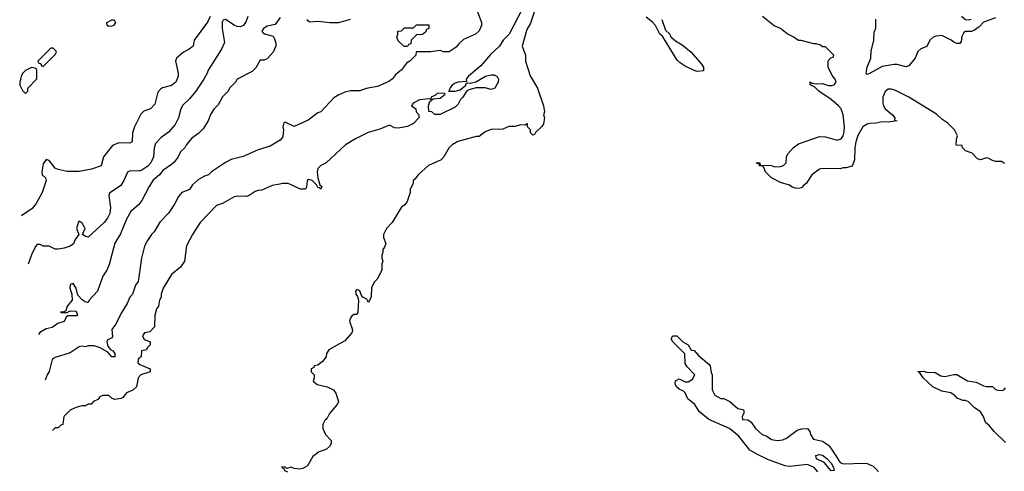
# Model space of a CAD drawing. Header units: inches. Extents: x 2710751 to 2829008, y 857003 to 965602.
# Tile 35 of 256: x 2711052 to 2717649, y 910004 to 913028. Entities that reach past the tile are written whole.
import ezdxf

# ---------------------------------------------------------------- set-up
doc = ezdxf.new("R2010")
doc.units = ezdxf.units.IN
doc.header["$MEASUREMENT"] = 0
doc.layers.add('C7911', color=7, linetype='Continuous')

msp = doc.modelspace()

# ---------------------------------------------------------------- linework, layer by layer
at = {"layer": 'C7911', "color": 2}
for points, elevation in [([(2714110, 913106), (2714146, 913010), (2714146, 912990), (2714130, 912954), (2714106, 912930), (2714024.7, 912895.3), (2713993.6, 912866.4), (2713976.5, 912843.5), (2713930, 912812), (2713891.6, 912811.6), (2713870, 912822), (2713807.3, 912812.7), (2713707.3, 912812.7), (2713706, 912790), (2713666, 912750), (2713643.1, 912736.9), (2713610, 912692), (2713570, 912658), (2713550, 912631.3), (2713525.6, 912614.4), (2713450, 912581), (2713372.9, 912567.1), (2713330, 912551.3), (2713268.9, 912551.1), (2713230, 912542), (2713190, 912524.7), (2713156.4, 912503.6), (2713070, 912412), (2713050, 912404.7), (2712984.7, 912355.3), (2712890, 912312), (2712830, 912342), (2712822, 912338), (2712815.3, 912310), (2712819, 912290), (2712816, 912244), (2712798, 912222), (2712730, 912181), (2712650, 912156), (2712550, 912111), (2712470, 912091), (2712430, 912071), (2712338, 912010), (2712318, 911990), (2712290, 911981), (2712250, 911958), (2712210, 911922), (2712188.9, 911891.1), (2712138, 911870), (2712116.5, 911843.5), (2712090, 911792), (2712050, 911732), (2711990, 911672), (2711952.5, 911607.5), (2711935.3, 911590), (2711909, 911550), (2711889.3, 911510.7), (2711869.1, 911430.9), (2711844.7, 911275.3), (2711828.7, 911250), (2711808.7, 911190), (2711789.5, 911170.5), (2711772.9, 911127.1), (2711735.3, 911070), (2711693.6, 910986.4), (2711670, 910954), (2711674.8, 910905.2), (2711670, 910898), (2711638, 910882), (2711636.2, 910870), (2711642.7, 910842.7), (2711659.5, 910819.5), (2711676.2, 910810), (2711690, 910792.3), (2711688.7, 910771.3), (2711670, 910770.8), (2711642.4, 910802.4), (2711590.4, 910830.4), (2711550, 910842.8), (2711510, 910844.7), (2711490, 910838), (2711470, 910842), (2711450, 910838), (2711390, 910798), (2711290, 910764.7), (2711270, 910751.3), (2711249.1, 910670.9), (2711235.3, 910650), (2711222.1, 910614)], 26), ([(2714414.7, 913090), (2714331.8, 912930), (2714292, 912890), (2714266.6, 912850), (2714205.4, 912794.6), (2714142, 912718), (2714058, 912650), (2714044, 912630), (2714046, 912614), (2713990, 912610.4), (2713970, 912602), (2713949.5, 912590), (2713934, 912570), (2713929.1, 912550.9), (2713926, 912550), (2713970, 912548.7), (2714002.8, 912557.2), (2714042, 912590), (2714042, 912598), (2714050, 912606), (2714070, 912602), (2714107.1, 912612.9), (2714174, 912650), (2714210, 912658), (2714230, 912658), (2714250, 912648), (2714259, 912630), (2714257.2, 912610), (2714235.3, 912570), (2714210, 912561), (2714170, 912572), (2714110, 912571.3), (2714061.2, 912558.8), (2714048.7, 912551.3), (2714022, 912510), (2714006, 912494), (2713990, 912462), (2713970, 912442), (2713870, 912392), (2713832.7, 912392.7), (2713814, 912410), (2713794, 912414), (2713792, 912450), (2713801, 912479), (2713822, 912498), (2713870, 912502), (2713902, 912530), (2713896, 912536), (2713850, 912534), (2713838, 912522), (2713808.7, 912510), (2713806, 912494), (2713798, 912498), (2713730, 912490.6), (2713688, 912470), (2713678, 912450), (2713706, 912430), (2713708, 912410), (2713726, 912390), (2713726, 912370), (2713690, 912332), (2713650, 912312), (2713590, 912302), (2713563.6, 912303.6), (2713530, 912322), (2713464.7, 912295.3), (2713387, 912273), (2713302, 912230), (2713235.3, 912190), (2713106, 912070), (2713070, 912052), (2713050, 912032), (2713045.2, 912010), (2713048.9, 911968.9), (2713063.1, 911923.1), (2713075.3, 911910), (2713070, 911894), (2713062, 911902), (2713050, 911904.7), (2713041, 911921), (2713012, 911950), (2712990, 911958), (2712978, 911950), (2712973.6, 911906.4), (2712967.3, 911892.7), (2712932.7, 911892.7), (2712850, 911932), (2712810, 911932), (2712794.6, 911925.4), (2712743.1, 911916.9), (2712674.6, 911885.4), (2712650, 911884.7), (2712630, 911878), (2712590, 911851.3), (2712570, 911844.7), (2712514.6, 911845.4), (2712490, 911841), (2712410, 911798), (2712370, 911784.7), (2712262, 911670), (2712208.7, 911590), (2712170, 911514), (2712155.3, 911410), (2712129.1, 911370.9), (2712070, 911322), (2712014, 911230), (2711999, 911190), (2711999, 911170), (2711988.9, 911148.9), (2711982, 911110), (2711969.3, 911090.7), (2711957.2, 911050), (2711955.3, 910970), (2711923.1, 910936.9), (2711888.7, 910930), (2711875.3, 910910), (2711886.3, 910886.3), (2711926, 910870), (2711926, 910850), (2711906, 910830), (2711902, 910818), (2711868, 910810), (2711866, 910770), (2711850, 910762), (2711845.6, 910754.4), (2711844, 910730), (2711858, 910718), (2711926, 910690), (2711926, 910670), (2711864, 910650), (2711845.2, 910630), (2711835.3, 910570), (2711810, 910546), (2711768, 910530), (2711742, 910498), (2711730, 910491.3), (2711690, 910484.7), (2711671.1, 910491.1), (2711650, 910512), (2711608.9, 910511.1), (2711590, 910502), (2711574.6, 910485.4), (2711546, 910470), (2711530, 910454), (2711510, 910454), (2711490, 910442), (2711470, 910442), (2711428.9, 910431.1), (2711390, 910414), (2711370, 910394), (2711348, 910370), (2711342, 910318), (2711327.3, 910312.7), (2711310, 910294), (2711290, 910294), (2711270.9, 910276.1)], 22), ([(2714510, 913110.8), (2714474.5, 913005.5), (2714450, 912962), (2714418, 912850), (2714441.2, 912790), (2714442, 912750), (2714472.9, 912652.9), (2714521.2, 912570), (2714560.9, 912450), (2714569, 912410), (2714562, 912390), (2714568, 912370), (2714562, 912330), (2714550, 912312), (2714507.3, 912272.7), (2714502, 912258), (2714490, 912254), (2714474, 912270), (2714474, 912290), (2714454, 912310), (2714454, 912330), (2714450, 912331.3), (2714438, 912322), (2714410, 912324.7), (2714370, 912312), (2714330, 912312), (2714290, 912294), (2714210, 912292), (2714170, 912276), (2714130, 912246), (2714110, 912246), (2713987.2, 912212.8), (2713950, 912191), (2713930, 912171), (2713894, 912110), (2713875.3, 912090), (2713790, 912051), (2713722, 911990), (2713700.4, 911959.6), (2713688, 911950), (2713687.3, 911932.7), (2713668.4, 911891.6), (2713668, 911870), (2713648.7, 911810), (2713632.9, 911787.1), (2713610, 911772), (2713600.2, 911759.8), (2713548, 911670), (2713509.3, 911630.7), (2713489, 911590), (2713488.9, 911568.9), (2713506, 911530), (2713496.4, 911503.6), (2713486, 911490), (2713486, 911470), (2713478, 911450), (2713478, 911430), (2713486, 911410), (2713478, 911390), (2713478, 911350), (2713448, 911290), (2713428, 911270), (2713408.4, 911231.6), (2713407.3, 911172.7), (2713390, 911134), (2713376.9, 911156.9), (2713352, 911170), (2713342, 911182), (2713330, 911211.3), (2713310, 911222), (2713302, 911210), (2713304, 911190), (2713314.6, 911174.6), (2713321.2, 911150), (2713318, 911070), (2713310, 911054), (2713290, 911054), (2713278, 911042), (2713269, 911031), (2713262, 911010), (2713282, 910950), (2713278, 910930), (2713230, 910878), (2713123.1, 910816.9), (2713108.4, 910791.6), (2713106, 910770), (2713080.4, 910739.6), (2713050, 910714), (2713026, 910710), (2713022, 910698), (2713006, 910690), (2713006, 910670), (2713026, 910650), (2713026, 910630), (2713018, 910610), (2713022, 910602), (2713045.6, 910585.6), (2713111.1, 910568.9), (2713155.3, 910550), (2713170, 910526), (2713188, 910470), (2713178, 910450), (2713128, 910390), (2713110, 910354), (2713096.4, 910343.6), (2713083.1, 910316.9), (2713082, 910290), (2713102, 910250), (2713138, 910210), (2713138, 910190), (2713128, 910170), (2713108.7, 910151.3), (2713048, 910130), (2713040.4, 910119.6), (2713016.4, 910103.6), (2712980.4, 910039.6), (2712950, 910022), (2712930, 910018), (2712890, 910022), (2712870, 910031), (2712842, 910022), (2712828, 910032), (2712807.3, 910032.7), (2712810, 910026), (2712822, 910022), (2712826, 910010), (2712846, 910000)], 18), ([(2712327.8, 913050), (2712310, 913011), (2712222, 912890), (2712215.3, 912850), (2712188, 912830), (2712150, 912811), (2712102, 912770), (2712095.3, 912750), (2712112.9, 912672.9), (2712113.2, 912650), (2712099, 912610), (2712070, 912586.8), (2712008.9, 912571.1), (2711996.4, 912563.6), (2711978, 912542), (2711958, 912462), (2711928.9, 912431.1), (2711884.7, 912415.3), (2711864.7, 912395.3), (2711822, 912310), (2711808.7, 912270), (2711806, 912210), (2711790, 912202), (2711716.4, 912203.6), (2711674.6, 912185.4), (2711614, 912110), (2711598, 912050), (2711533.6, 912026.4), (2711450, 912012), (2711370, 912011.3), (2711310, 912024.9), (2711290, 912034), (2711250, 912084.7), (2711230, 912092), (2711210, 912062), (2711200.7, 912010), (2711202.7, 911990), (2711224, 911970), (2711228.7, 911950), (2711202, 911870), (2711163.1, 911796.9), (2711135.5, 911764.5), (2711063.1, 911713.8)], 38), ([(2712579.5, 913050), (2712570, 913018), (2712551.2, 912988.8), (2712530, 912980.5), (2712510, 912983), (2712490, 912990.7), (2712432, 913030), (2712415.3, 913024.7), (2712409.4, 913010.6), (2712409.5, 912970), (2712424.7, 912875.3), (2712404, 912830), (2712315.3, 912690), (2712308.7, 912670), (2712285.2, 912630), (2712232.7, 912550), (2712190, 912498.8), (2712145.4, 912454.6), (2712132.7, 912430), (2712116, 912370), (2712093.8, 912326.2), (2712050, 912274.8), (2712000.1, 912239.9), (2711961.2, 912198.8), (2711952.3, 912170), (2711947.6, 912110), (2711929.6, 912070), (2711910, 912046.4), (2711870, 912019.5), (2711850, 912012.7), (2711790, 912014.8), (2711773.2, 912006.8), (2711749.4, 911950.6), (2711730, 911918), (2711654.6, 911865.4), (2711649, 911850), (2711659.3, 911770), (2711655.1, 911730), (2711640.1, 911699.9), (2711617.2, 911670), (2711510, 911572), (2711490, 911578), (2711472, 911590), (2711491.3, 911630), (2711470, 911666), (2711450, 911678), (2711445.2, 911674.8), (2711433.2, 911630), (2711448, 911590), (2711424.1, 911555.9), (2711412.3, 911527.7), (2711389.1, 911510.9), (2711350, 911498), (2711310, 911492), (2711290, 911492), (2711250, 911512), (2711210, 911512), (2711190, 911522), (2711170, 911522), (2711158, 911510), (2711130, 911454), (2711109.6, 911391.6)], 34), ([(2712796.5, 913043.5), (2712764, 912996), (2712710, 912984.9), (2712685.2, 912970), (2712675.3, 912950), (2712682, 912942), (2712693.2, 912933.2), (2712750, 912918), (2712760.2, 912900.2), (2712769, 912870), (2712769, 912850), (2712749.3, 912810), (2712710, 912766), (2712690, 912756), (2712664, 912756), (2712633.6, 912706.4), (2712610, 912682), (2712508, 912630), (2712498, 912610), (2712458, 912570), (2712448, 912550), (2712410, 912512), (2712381.2, 912458.8), (2712355.3, 912430), (2712330, 912392), (2712315.3, 912350), (2712282, 912298), (2712252.5, 912267.5), (2712205.6, 912234.4), (2712170, 912192), (2712158, 912170), (2712130, 912142), (2712114, 912110), (2712086.3, 912073.7), (2712070, 912058), (2712010, 912018), (2711988.7, 911990), (2711947.2, 911952.8), (2711919, 911910), (2711870, 911818), (2711849.4, 911790.6), (2711796.5, 911743.5), (2711767.2, 911692.8), (2711726.8, 911593.2), (2711690, 911532), (2711652.5, 911387.5), (2711635.3, 911350), (2711609, 911310), (2711574, 911210), (2711518, 911150), (2711510, 911134), (2711506, 911134), (2711490, 911138), (2711470, 911151.3), (2711442.5, 911182.5), (2711430.7, 911230), (2711410, 911261), (2711390, 911254), (2711387.3, 911230), (2711401.2, 911190), (2711403.7, 911150), (2711369.3, 911110), (2711362, 911078), (2711348.7, 911071.3), (2711326, 911070), (2711330, 911066), (2711370, 911066), (2711384.7, 911075.3), (2711402, 911078), (2711430, 911075.1), (2711439, 911050), (2711435.5, 911044.5), (2711374.6, 911045.4), (2711363.1, 911036.9), (2711350, 911006.8), (2711306.6, 910993.4), (2711270, 910966), (2711230, 910958.8), (2711187.6, 910932.4), (2711177.8, 910920.1)], 30), ([(2712975.3, 913030), (2712994.6, 913014.6), (2713050, 913019), (2713130, 913008.7), (2713190, 913008.7), (2713267.5, 913032.5)], 26), ([(2715354, 913030), (2715378, 912958), (2715408, 912930), (2715414, 912914), (2715446, 912886), (2715490, 912859.3), (2715551.2, 912811.2), (2715621.2, 912730), (2715633.2, 912710), (2715633.6, 912686.4), (2715590, 912681), (2715570, 912686.8), (2715510, 912716), (2715478, 912738), (2715458, 912758), (2715358, 912918), (2715342, 912930), (2715312, 912990), (2715291, 913011), (2715250, 913044.7)], 18), ([(2717650, 912064), (2717630, 912079), (2717590, 912079), (2717570, 912084), (2717540.4, 912100.4), (2717530, 912102), (2717490, 912089), (2717470, 912095.3), (2717434, 912134), (2717388, 912150), (2717368, 912170), (2717366, 912186), (2717327.3, 912187.3), (2717328.4, 912228.4), (2717335.3, 912250), (2717315.3, 912290), (2717270, 912335.3), (2717230, 912362), (2717195.5, 912395.5), (2717010, 912509), (2716916.5, 912556.5), (2716890, 912562), (2716870, 912562), (2716850, 912548), (2716836, 912510), (2716834.8, 912470), (2716838.8, 912450), (2716850.8, 912430), (2716898.8, 912390), (2716916, 912370), (2716914, 912354), (2716932, 912350), (2716870, 912341.2), (2716830, 912344), (2716790, 912334), (2716747.1, 912332.9), (2716730, 912329), (2716701, 912310), (2716666.9, 912253.1), (2716654, 912210), (2716647.7, 912170), (2716644.7, 912090), (2716630, 912048), (2716590, 912035.3), (2716570, 912035.3), (2716550, 912029), (2716431.9, 912031.9), (2716410, 912027), (2716358.8, 911990), (2716322, 911930), (2716302.8, 911917.2), (2716290, 911902), (2716270, 911897.2), (2716250, 911899.3), (2716227.2, 911907.2), (2716210, 911919.3), (2716150, 911937.2), (2716089.3, 911969.3), (2716049, 912010), (2716038, 912038), (2716028, 912048), (2716008, 912050), (2716006, 912066), (2715994, 912066), (2715989.3, 912070.7), (2716011.3, 912070), (2716012.7, 912052.7), (2716090, 912051), (2716110, 912042.8), (2716150, 912044.7), (2716168.9, 912051.1), (2716188, 912070), (2716188.7, 912110), (2716198, 912130), (2716235.3, 912170), (2716270, 912196), (2716410, 912246), (2716450, 912242.8), (2716530, 912220.7), (2716555.3, 912230), (2716569.2, 912250), (2716576, 912276), (2716577.2, 912310), (2716569, 912390), (2716555.3, 912430), (2716539, 912450), (2716490, 912492.7), (2716405.2, 912550), (2716378, 912578), (2716347.3, 912592.7), (2716348.7, 912611.3), (2716362, 912602), (2716390, 912598), (2716430, 912601), (2716470, 912586.8), (2716493.6, 912586.4), (2716510, 912592), (2716522, 912610), (2716515.3, 912630), (2716494.6, 912654.6), (2716468.7, 912710), (2716468.4, 912751.6), (2716487.3, 912772.7), (2716502, 912778), (2716506, 912790), (2716450, 912846), (2716430, 912846), (2716416.4, 912856.4), (2716387.3, 912867.3), (2716372.7, 912867.3), (2716288.4, 912888.4), (2716270, 912888.7), (2716233.6, 912913.6), (2716193.2, 912933.2), (2716150, 912968.7), (2716106.3, 912986.3), (2716029.3, 913049.3)], 14), ([(2717590, 913039.3), (2717510, 913012), (2717479.5, 912980.5), (2717450, 912958), (2717430, 912949), (2717390, 912949), (2717378.8, 912941.2), (2717364.5, 912915.5), (2717358.8, 912881.2), (2717350, 912868), (2717331.3, 912868.7), (2717310, 912877.2), (2717291.8, 912891.8), (2717230, 912921.2), (2717190, 912917.2), (2717170, 912909), (2717151, 912890), (2717130.8, 912849.2), (2717090, 912832.7), (2717070, 912814), (2717050.6, 912769.4), (2717010, 912719), (2716990, 912713.2), (2716930, 912727), (2716910, 912727), (2716830, 912715.1), (2716750, 912669), (2716730, 912662), (2716724, 912670), (2716729.3, 912710), (2716754, 912770), (2716756.4, 912816.4), (2716775.3, 912890), (2716776.4, 912943.6), (2716788.9, 912971.1), (2716788.9, 913031.1)], 10), ([(2717426, 913030), (2717410, 913024.2), (2717390, 913026.6), (2717361.2, 913050)], 6), ([(2716400.6, 910000), (2716375.3, 910030), (2716330, 910048.7), (2716210, 910036), (2716180.9, 910040.9), (2716070, 910081.2), (2715995.5, 910115.5), (2715944.1, 910144.1), (2715870, 910239), (2715808.7, 910290), (2715669.5, 910349.5), (2715603.7, 910403.7), (2715576, 910450), (2715529.6, 910489.6), (2715510, 910529.2), (2715500.2, 910540.2), (2715470, 910553.2), (2715453.2, 910570), (2715442.7, 910590), (2715446, 910610), (2715470, 910622), (2715510, 910602), (2715530, 910602), (2715560.4, 910619.6), (2715575.3, 910650), (2715523.1, 910703.1), (2715510, 910726), (2715508, 910790), (2715428, 910870), (2715418, 910890), (2715428.4, 910911.6), (2715454, 910910), (2715494, 910870), (2715531.1, 910851.1), (2715550, 910814), (2715570, 910812), (2715599.6, 910779.6), (2715670, 910722), (2715678, 910710), (2715684.7, 910664.7), (2715692, 910650), (2715691.3, 910550), (2715710, 910514), (2715750, 910492), (2715770, 910492), (2715810, 910472), (2715863.5, 910423.5), (2715897.3, 910417.3), (2715904.7, 910410), (2715904.7, 910390), (2715892, 910370), (2715894, 910350), (2715930, 910347.3), (2715941.1, 910341.1), (2715952.3, 910332.3), (2715981, 910290), (2716026, 910250), (2716058.4, 910238.4), (2716090, 910216), (2716130, 910210.8), (2716165.6, 910214.4), (2716190, 910224.7), (2716262, 910278), (2716290, 910287.3), (2716330, 910291), (2716346, 910270), (2716351, 910250), (2716370, 910218), (2716430, 910206), (2716470, 910178.8), (2716492, 910152), (2716550, 910062), (2716570, 910053.4), (2716710, 910059.1), (2716730, 910056.3), (2716770, 910039.1), (2716798.8, 910010), (2716801.9, 910000)], 14), ([(2717656.6, 910196.6), (2717582, 910270), (2717550, 910308.7), (2717522, 910330), (2717509, 910370), (2717490, 910402), (2717448, 910430), (2717408.9, 910468.9), (2717390, 910478), (2717370, 910478), (2717332.9, 910492.9), (2717319, 910510), (2717290, 910529.2), (2717230, 910540.9), (2717170, 910569.3), (2717105.2, 910630), (2717082, 910662), (2717068.9, 910671.1), (2717105.6, 910674.4), (2717130, 910666.8), (2717184.7, 910664.7), (2717222.8, 910642.8), (2717250, 910638.8), (2717310, 910651.3), (2717330, 910651.3), (2717402, 910610), (2717459.8, 910599.8), (2717510, 910576), (2717530, 910571.3), (2717570, 910572), (2717590, 910551.3), (2717606.4, 910546.4), (2717635.3, 910544.7), (2717648.7, 910551.3), (2717656.4, 910563.6)], 14)]:
    msp.add_lwpolyline(points, dxfattribs=dict(at, elevation=elevation))
for points, elevation in [([(2711650, 912982), (2711637.2, 912990), (2711636, 913010), (2711670, 913027.3), (2711686, 913026), (2711694, 913010), (2711681, 912990), (2711670, 912983.7)], 38), ([(2713650, 912848), (2713628.4, 912848.4), (2713587.3, 912887.3), (2713578, 912910), (2713586, 912930), (2713586, 912950), (2713610, 912954), (2713630, 912974), (2713690, 912974), (2713710, 912994), (2713792.7, 912992.7), (2713794, 912970), (2713778, 912962), (2713772.7, 912947.3), (2713751.6, 912928.4), (2713710, 912926), (2713674, 912890), (2713672.7, 912867.3), (2713658, 912862)], 26), ([(2711276.4, 912836.4), (2711263.6, 912836.4), (2711254, 912830), (2711174, 912750), (2711178, 912738), (2711192.7, 912732.7), (2711198, 912718), (2711210, 912714), (2711290, 912794), (2711298, 912810), (2711296.4, 912816.4)], 42), ([(2711130, 912708), (2711090, 912688), (2711072, 912670), (2711062, 912650), (2711052, 912610), (2711052, 912590), (2711070, 912554), (2711090, 912534), (2711106, 912550), (2711106, 912570), (2711167.3, 912632.7), (2711166, 912690), (2711162, 912702)], 42), ([(2716490, 910007.3), (2716441.7, 910061.7), (2716390, 910088), (2716385.1, 910110), (2716410, 910116), (2716430, 910111.7), (2716460.5, 910090), (2716490, 910058), (2716505.5, 910030), (2716510, 910008.7)], 10)]:
    msp.add_lwpolyline(points, close=True, dxfattribs=dict(at, elevation=elevation))

doc.saveas('drawing.dxf')
